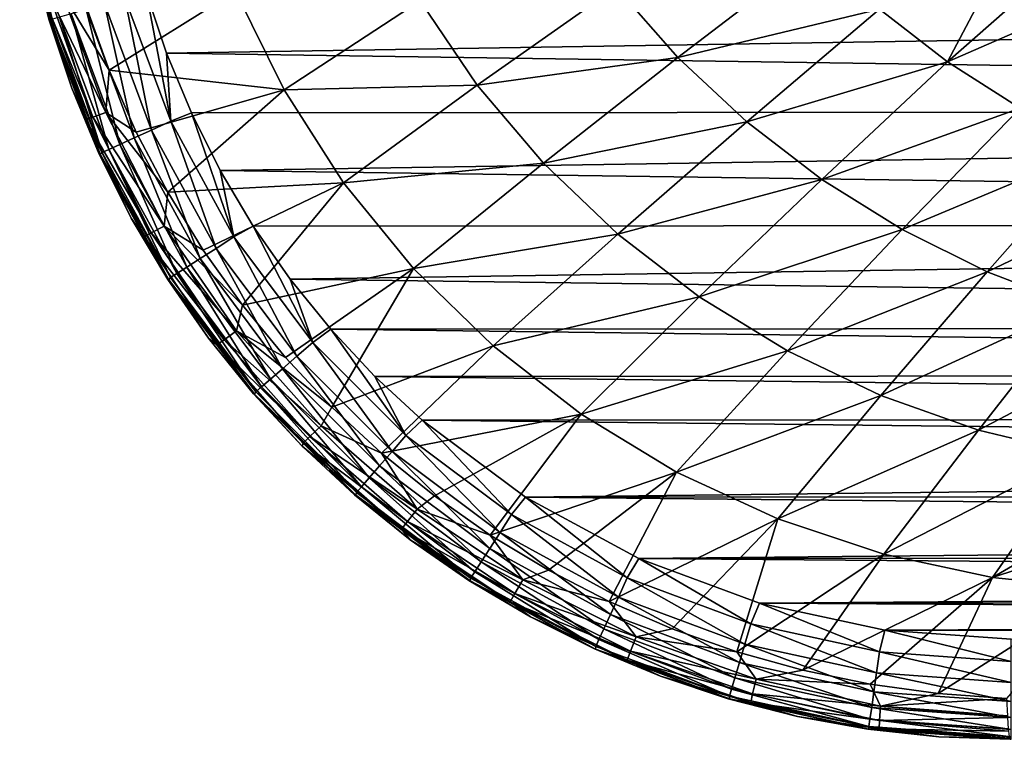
# Model space of a CAD drawing. Header units: metres. Extents: x -23 to 23, y -199 to 23.
# Tile 1 of 112: x -21 to -11, y -199 to -192. Entities that reach past the tile are written whole.
import ezdxf

# ---------------------------------------------------------------- set-up
doc = ezdxf.new("R2010")
doc.units = ezdxf.units.M
doc.layers.add('solid_509541_180_SW0001', color=7, linetype='CONTINUOUS')

msp = doc.modelspace()

# ---------------------------------------------------------------- linework, layer by layer
at = {"layer": 'solid_509541_180_SW0001'}
for points in [[(-20.991266, -191.127411, 240.867981), (-20.803782, -191.819122, 242.009079), (-21.107512, -190.423706, 242.009369)], [(-20.780699, -191.808899, 242.222519), (-21.107512, -190.423706, 242.009369), (-20.803782, -191.819122, 242.009079)], [(-11.037202, -190.702026, 233.094925), (-11.844543, -192.233231, 234.433395), (-12.523894, -191.710052, 234.34166)], [(-11.037202, -190.702026, 233.094925), (-10.536251, -191.08284, 233.178802), (-11.844543, -192.233231, 234.433395)], [(-10.536251, -191.08284, 233.178802), (-10.010095, -191.434265, 233.261093), (-11.844543, -192.233231, 234.433395)], [(-20.991266, -191.127411, 240.867981), (-20.814238, -191.819717, 240.885696), (-20.803782, -191.819122, 242.009079)], [(-20.874054, -191.577515, 240.711929), (-20.814238, -191.819717, 240.885696), (-20.991266, -191.127411, 240.867981)], [(-13.152443, -191.131882, 234.249161), (-14.536204, -192.19194, 235.595734), (-15.153336, -191.488342, 235.520523)], [(-13.152443, -191.131882, 234.249161), (-12.523894, -191.710052, 234.34166), (-14.536204, -192.19194, 235.595734)], [(-10.010095, -191.434265, 233.261093), (-11.120086, -192.696808, 234.523514), (-11.844543, -192.233231, 234.433395)], [(-20.808584, -191.569382, 240.402954), (-20.377632, -192.788727, 240.38559), (-20.874054, -191.577515, 240.711929)], [(-20.682114, -191.544357, 240.114517), (-20.247311, -192.742432, 240.101547), (-20.808584, -191.569382, 240.402954)], [(-20.247311, -192.742432, 240.101547), (-20.377632, -192.788727, 240.38559), (-20.808584, -191.569382, 240.402954)], [(-20.682114, -191.544357, 240.114517), (-20.444818, -191.683395, 239.858994), (-20.215504, -192.319595, 239.855225)], [(-20.682114, -191.544357, 240.114517), (-20.215504, -192.319595, 239.855225), (-20.247311, -192.742432, 240.101547)], [(-18.951925, -191.527557, 238.350876), (-20.215504, -192.319595, 239.855225), (-20.444818, -191.683395, 239.858994)], [(-18.951925, -191.527557, 238.350876), (-18.468855, -192.515121, 238.379944), (-20.215504, -192.319595, 239.855225)], [(-19.598454, -192.828705, 242.975174), (-19.844589, -191.536469, 243), (-20.057688, -191.59671, 242.975174)], [(-19.844589, -191.536469, 243), (-19.640835, -192.148193, 243), (19.851479, -191.512939, 243)], [(-19.598454, -192.828705, 242.975174), (-19.640835, -192.148193, 243), (-19.844589, -191.536469, 243)], [(-19.640835, -192.148193, 243), (19.405403, -192.718338, 243), (19.851479, -191.512939, 243)], [(-17.108372, -191.625046, 236.888168), (-18.468855, -192.515121, 238.379944), (-18.951925, -191.527557, 238.350876)], [(-15.153336, -191.488342, 235.520523), (-16.539043, -192.467621, 236.94136), (-17.108372, -191.625046, 236.888168)], [(-15.153336, -191.488342, 235.520523), (-14.536204, -192.19194, 235.595734), (-16.539043, -192.467621, 236.94136)], [(-20.874054, -191.577515, 240.711929), (-20.450315, -192.810654, 240.692261), (-20.814238, -191.819717, 240.885696)], [(-20.377632, -192.788727, 240.38559), (-20.450315, -192.810654, 240.692261), (-20.874054, -191.577515, 240.711929)], [(-20.260771, -191.656311, 242.901352), (-20.442976, -191.709793, 242.782257), (-19.963743, -192.995407, 242.782257)], [(-20.057688, -191.59671, 242.975174), (-20.260771, -191.656311, 242.901352), (-19.790997, -192.91658, 242.901352)], [(-19.790997, -192.91658, 242.901352), (-20.260771, -191.656311, 242.901352), (-19.963743, -192.995407, 242.782257)], [(-19.598454, -192.828705, 242.975174), (-20.057688, -191.59671, 242.975174), (-19.790997, -192.91658, 242.901352)], [(-17.108372, -191.625046, 236.888168), (-16.539043, -192.467621, 236.94136), (-18.468855, -192.515121, 238.379944)], [(-20.595146, -191.75444, 242.62384), (-20.709639, -191.78804, 242.434082), (-20.216566, -193.110794, 242.434082)], [(-20.442976, -191.709793, 242.782257), (-20.595146, -191.75444, 242.62384), (-20.108017, -193.061264, 242.62384)], [(-20.108017, -193.061264, 242.62384), (-20.595146, -191.75444, 242.62384), (-20.216566, -193.110794, 242.434082)], [(-19.963743, -192.995407, 242.782257), (-20.442976, -191.709793, 242.782257), (-20.108017, -193.061264, 242.62384)], [(-12.523894, -191.710052, 234.34166), (-13.849776, -192.834442, 235.671707), (-14.536204, -192.19194, 235.595734)], [(-12.523894, -191.710052, 234.34166), (-11.844543, -192.233231, 234.433395), (-13.849776, -192.834442, 235.671707)], [(-20.814238, -191.819717, 240.885696), (-20.588291, -192.497498, 240.901703), (-20.803782, -191.819122, 242.009079)], [(-20.450315, -192.810654, 240.692261), (-20.588291, -192.497498, 240.901703), (-20.814238, -191.819717, 240.885696)], [(-20.283937, -193.141541, 242.222519), (-20.780699, -191.808899, 242.222519), (-20.803782, -191.819122, 242.009079)], [(-20.314621, -193.157272, 240.916046), (-20.304161, -193.157532, 242.008606), (-20.803782, -191.819122, 242.009079)], [(-20.283937, -193.141541, 242.222519), (-20.803782, -191.819122, 242.009079), (-20.304161, -193.157532, 242.008606)], [(-20.588291, -192.497498, 240.901703), (-20.314621, -193.157272, 240.916046), (-20.803782, -191.819122, 242.009079)], [(-20.709639, -191.78804, 242.434082), (-20.780699, -191.808899, 242.222519), (-20.283937, -193.141541, 242.222519)], [(-20.216566, -193.110794, 242.434082), (-20.709639, -191.78804, 242.434082), (-20.283937, -193.141541, 242.222519)], [(-19.640835, -192.148193, 243), (-19.393793, -192.743805, 243), (19.405403, -192.718338, 243)], [(-19.598454, -192.828705, 242.975174), (-19.393793, -192.743805, 243), (-19.640835, -192.148193, 243)], [(-14.536204, -192.19194, 235.595734), (-15.879549, -193.247147, 236.996124), (-16.539043, -192.467621, 236.94136)], [(-14.536204, -192.19194, 235.595734), (-13.849776, -192.834442, 235.671707), (-15.879549, -193.247147, 236.996124)], [(-11.844543, -192.233231, 234.433395), (-13.101032, -193.409363, 235.747681), (-13.849776, -192.834442, 235.671707)], [(-11.844543, -192.233231, 234.433395), (-11.120086, -192.696808, 234.523514), (-13.101032, -193.409363, 235.747681)], [(-20.247311, -192.742432, 240.101547), (-20.215504, -192.319595, 239.855225), (-19.943422, -192.938522, 239.852203)], [(-18.468855, -192.515121, 238.379944), (-19.943422, -192.938522, 239.852203), (-20.215504, -192.319595, 239.855225)], [(-20.450315, -192.810654, 240.692261), (-20.314621, -193.157272, 240.916046), (-20.588291, -192.497498, 240.901703)], [(-18.468855, -192.515121, 238.379944), (-19.629858, -193.537506, 239.850052), (-19.943422, -192.938522, 239.852203)], [(-18.468855, -192.515121, 238.379944), (-17.873678, -193.44313, 238.410477), (-19.629858, -193.537506, 239.850052)], [(-16.539043, -192.467621, 236.94136), (-17.873678, -193.44313, 238.410477), (-18.468855, -192.515121, 238.379944)], [(-16.539043, -192.467621, 236.94136), (-15.879549, -193.247147, 236.996124), (-17.873678, -193.44313, 238.410477)], [(-20.247311, -192.742432, 240.101547), (-19.664557, -193.874466, 240.092239), (-20.377632, -192.788727, 240.38559)], [(-20.247311, -192.742432, 240.101547), (-19.943422, -192.938522, 239.852203), (-19.629858, -193.537506, 239.850052)], [(-20.247311, -192.742432, 240.101547), (-19.629858, -193.537506, 239.850052), (-19.664557, -193.874466, 240.092239)], [(-18.968609, -193.982956, 242.975174), (-19.393793, -192.743805, 243), (-19.598454, -192.828705, 242.975174)], [(-19.393793, -192.743805, 243), (-19.104696, -193.320236, 243), (19.405403, -192.718338, 243)], [(-18.968609, -193.982956, 242.975174), (-19.104696, -193.320236, 243), (-19.393793, -192.743805, 243)], [(-19.104696, -193.320236, 243), (18.791916, -193.848175, 243), (19.405403, -192.718338, 243)], [(-11.120086, -192.696808, 234.523514), (-12.297504, -193.910553, 235.822861), (-13.101032, -193.409363, 235.747681)], [(-11.120086, -192.696808, 234.523514), (-10.357149, -193.096664, 234.61116), (-12.297504, -193.910553, 235.822861)], [(-20.377632, -192.788727, 240.38559), (-19.793642, -193.942245, 240.372513), (-20.450315, -192.810654, 240.692261)], [(-20.450315, -192.810654, 240.692261), (-19.86927, -193.978714, 240.677078), (-20.314621, -193.157272, 240.916046)], [(-19.793642, -193.942245, 240.372513), (-19.86927, -193.978714, 240.677078), (-20.450315, -192.810654, 240.692261)], [(-19.664557, -193.874466, 240.092239), (-19.793642, -193.942245, 240.372513), (-20.377632, -192.788727, 240.38559)], [(-19.598454, -192.828705, 242.975174), (-19.790997, -192.91658, 242.901352), (-19.146696, -194.097321, 242.901352)], [(-18.968609, -193.982956, 242.975174), (-19.598454, -192.828705, 242.975174), (-19.146696, -194.097321, 242.901352)], [(-13.849776, -192.834442, 235.671707), (-15.137939, -193.954742, 237.051865), (-15.879549, -193.247147, 236.996124)], [(-13.849776, -192.834442, 235.671707), (-13.101032, -193.409363, 235.747681), (-15.137939, -193.954742, 237.051865)], [(-19.790997, -192.91658, 242.901352), (-19.963743, -192.995407, 242.782257), (-19.306473, -194.199936, 242.782257)], [(-19.146696, -194.097321, 242.901352), (-19.790997, -192.91658, 242.901352), (-19.306473, -194.199936, 242.782257)], [(-19.963743, -192.995407, 242.782257), (-20.108017, -193.061264, 242.62384), (-19.439915, -194.285629, 242.62384)], [(-19.306473, -194.199936, 242.782257), (-19.963743, -192.995407, 242.782257), (-19.439915, -194.285629, 242.62384)], [(-19.602627, -194.390121, 242.222519), (-20.283937, -193.141541, 242.222519), (-20.304161, -193.157532, 242.008606)], [(-20.216566, -193.110794, 242.434082), (-20.283937, -193.141541, 242.222519), (-19.602627, -194.390121, 242.222519)], [(-20.108017, -193.061264, 242.62384), (-20.216566, -193.110794, 242.434082), (-19.540314, -194.350098, 242.434082)], [(-19.540314, -194.350098, 242.434082), (-20.216566, -193.110794, 242.434082), (-19.602627, -194.390121, 242.222519)], [(-19.439915, -194.285629, 242.62384), (-20.108017, -193.061264, 242.62384), (-19.540314, -194.350098, 242.434082)], [(-10.357149, -193.096664, 234.61116), (-11.44793, -194.33255, 235.896393), (-12.297504, -193.910553, 235.822861)], [(-10.357149, -193.096664, 234.61116), (-9.563792, -193.429443, 234.695419), (-11.44793, -194.33255, 235.896393)], [(-20.314621, -193.157272, 240.916046), (-19.994652, -193.795685, 240.928833), (-20.304161, -193.157532, 242.008606)], [(-19.86927, -193.978714, 240.677078), (-19.994652, -193.795685, 240.928833), (-20.314621, -193.157272, 240.916046)], [(-19.630032, -194.409515, 240.94014), (-19.619129, -194.410751, 242.007965), (-20.304161, -193.157532, 242.008606)], [(-19.602627, -194.390121, 242.222519), (-20.304161, -193.157532, 242.008606), (-19.619129, -194.410751, 242.007965)], [(-19.994652, -193.795685, 240.928833), (-19.630032, -194.409515, 240.94014), (-20.304161, -193.157532, 242.008606)], [(-19.104696, -193.320236, 243), (-18.775122, -193.874405, 243), (18.791916, -193.848175, 243)], [(-18.968609, -193.982956, 242.975174), (-18.775122, -193.874405, 243), (-19.104696, -193.320236, 243)], [(-15.879549, -193.247147, 236.996124), (-17.174593, -194.299149, 238.442123), (-17.873678, -193.44313, 238.410477)], [(-15.879549, -193.247147, 236.996124), (-15.137939, -193.954742, 237.051865), (-17.174593, -194.299149, 238.442123)], [(-13.101032, -193.409363, 235.747681), (-14.322804, -194.582184, 237.107956), (-15.137939, -193.954742, 237.051865)], [(-13.101032, -193.409363, 235.747681), (-12.297504, -193.910553, 235.822861), (-14.322804, -194.582184, 237.107956)], [(-9.563792, -193.429443, 234.695419), (-10.562878, -194.671021, 235.967422), (-11.44793, -194.33255, 235.896393)], [(-19.664557, -193.874466, 240.092239), (-19.629858, -193.537506, 239.850052), (-19.27618, -194.113907, 239.848679)], [(-17.873678, -193.44313, 238.410477), (-19.27618, -194.113907, 239.848679), (-19.629858, -193.537506, 239.850052)], [(-17.873678, -193.44313, 238.410477), (-18.883984, -194.665146, 239.847977), (-19.27618, -194.113907, 239.848679)], [(-17.873678, -193.44313, 238.410477), (-17.174593, -194.299149, 238.442123), (-18.883984, -194.665146, 239.847977)], [(-19.86927, -193.978714, 240.677078), (-19.630032, -194.409515, 240.94014), (-19.994652, -193.795685, 240.928833)], [(-19.664557, -193.874466, 240.092239), (-18.944069, -194.922287, 240.086639), (-19.793642, -193.942245, 240.372513)], [(-19.664557, -193.874466, 240.092239), (-19.27618, -194.113907, 239.848679), (-18.883984, -194.665146, 239.847977)], [(-19.664557, -193.874466, 240.092239), (-18.883984, -194.665146, 239.847977), (-18.944069, -194.922287, 240.086639)], [(-18.180834, -195.036072, 242.975174), (-18.775122, -193.874405, 243), (-18.968609, -193.982956, 242.975174)], [(-18.775122, -193.874405, 243), (-18.406805, -194.403473, 243), (18.791916, -193.848175, 243)], [(-18.180834, -195.036072, 242.975174), (-18.406805, -194.403473, 243), (-18.775122, -193.874405, 243)], [(-18.406805, -194.403473, 243), (18.023361, -194.879639, 243), (18.791916, -193.848175, 243)], [(-12.297504, -193.910553, 235.822861), (-13.443426, -195.12175, 237.163757), (-14.322804, -194.582184, 237.107956)], [(-12.297504, -193.910553, 235.822861), (-11.44793, -194.33255, 235.896393), (-13.443426, -195.12175, 237.163757)], [(-19.793642, -193.942245, 240.372513), (-19.066872, -195.01088, 240.363922), (-19.86927, -193.978714, 240.677078)], [(-19.86927, -193.978714, 240.677078), (-19.141106, -195.061829, 240.666748), (-19.630032, -194.409515, 240.94014)], [(-19.066872, -195.01088, 240.363922), (-19.141106, -195.061829, 240.666748), (-19.86927, -193.978714, 240.677078)], [(-18.944069, -194.922287, 240.086639), (-19.066872, -195.01088, 240.363922), (-19.793642, -193.942245, 240.372513)], [(-18.968609, -193.982956, 242.975174), (-19.146696, -194.097321, 242.901352), (-18.340839, -195.174622, 242.901352)], [(-18.180834, -195.036072, 242.975174), (-18.968609, -193.982956, 242.975174), (-18.340839, -195.174622, 242.901352)], [(-15.137939, -193.954742, 237.051865), (-16.381033, -195.072418, 238.474518), (-17.174593, -194.299149, 238.442123)], [(-15.137939, -193.954742, 237.051865), (-14.322804, -194.582184, 237.107956), (-16.381033, -195.072418, 238.474518)], [(-19.146696, -194.097321, 242.901352), (-19.306473, -194.199936, 242.782257), (-18.484396, -195.298904, 242.782257)], [(-18.340839, -195.174622, 242.901352), (-19.146696, -194.097321, 242.901352), (-18.484396, -195.298904, 242.782257)], [(-19.306473, -194.199936, 242.782257), (-19.439915, -194.285629, 242.62384), (-18.604288, -195.402725, 242.62384)], [(-18.484396, -195.298904, 242.782257), (-19.306473, -194.199936, 242.782257), (-18.604288, -195.402725, 242.62384)], [(-19.439915, -194.285629, 242.62384), (-19.540314, -194.350098, 242.434082), (-18.694494, -195.48082, 242.434082)], [(-18.604288, -195.402725, 242.62384), (-19.439915, -194.285629, 242.62384), (-18.694494, -195.48082, 242.434082)], [(-17.174593, -194.299149, 238.442123), (-18.455025, -195.18869, 239.847702), (-18.883984, -194.665146, 239.847977)], [(-17.174593, -194.299149, 238.442123), (-17.991167, -195.682083, 239.847626), (-18.455025, -195.18869, 239.847702)], [(-17.174593, -194.299149, 238.442123), (-16.381033, -195.072418, 238.474518), (-17.991167, -195.682083, 239.847626)], [(-19.630032, -194.409515, 240.94014), (-19.222626, -194.995697, 240.949905), (-19.619129, -194.410751, 242.007965)], [(-19.141106, -195.061829, 240.666748), (-19.222626, -194.995697, 240.949905), (-19.630032, -194.409515, 240.94014)], [(-18.750483, -195.529297, 242.222519), (-19.602627, -194.390121, 242.222519), (-19.619129, -194.410751, 242.007965)], [(-18.774527, -195.551254, 240.957916), (-18.762733, -195.553406, 242.007141), (-19.619129, -194.410751, 242.007965)], [(-18.750483, -195.529297, 242.222519), (-19.619129, -194.410751, 242.007965), (-18.762733, -195.553406, 242.007141)], [(-19.222626, -194.995697, 240.949905), (-18.774527, -195.551254, 240.957916), (-19.619129, -194.410751, 242.007965)], [(-19.540314, -194.350098, 242.434082), (-19.602627, -194.390121, 242.222519), (-18.750483, -195.529297, 242.222519)], [(-18.694494, -195.48082, 242.434082), (-19.540314, -194.350098, 242.434082), (-18.750483, -195.529297, 242.222519)], [(-18.406805, -194.403473, 243), (-18.001612, -194.904755, 243), (18.023361, -194.879639, 243)], [(-18.180834, -195.036072, 242.975174), (-18.001612, -194.904755, 243), (-18.406805, -194.403473, 243)], [(-11.44793, -194.33255, 235.896393), (-12.510575, -195.566635, 237.218567), (-13.443426, -195.12175, 237.163757)], [(-11.44793, -194.33255, 235.896393), (-10.562878, -194.671021, 235.967422), (-12.510575, -195.566635, 237.218567)], [(-14.322804, -194.582184, 237.107956), (-15.503098, -195.752975, 238.507278), (-16.381033, -195.072418, 238.474518)], [(-14.322804, -194.582184, 237.107956), (-13.443426, -195.12175, 237.163757), (-15.503098, -195.752975, 238.507278)], [(-18.944069, -194.922287, 240.086639), (-18.883984, -194.665146, 239.847977), (-18.455025, -195.18869, 239.847702)], [(-10.562878, -194.671021, 235.967422), (-11.537244, -195.911514, 237.271729), (-12.510575, -195.566635, 237.218567)], [(-10.562878, -194.671021, 235.967422), (-9.653949, -194.922958, 236.035141), (-11.537244, -195.911514, 237.271729)], [(-17.251013, -195.966629, 242.975174), (-18.001612, -194.904755, 243), (-18.180834, -195.036072, 242.975174)], [(-18.001612, -194.904755, 243), (17.585182, -195.352127, 243), (18.023361, -194.879639, 243)], [(-18.001612, -194.904755, 243), (-17.561544, -195.375763, 243), (17.585182, -195.352127, 243)], [(-17.251013, -195.966629, 242.975174), (-17.561544, -195.375763, 243), (-18.001612, -194.904755, 243)], [(-19.141106, -195.061829, 240.666748), (-18.774527, -195.551254, 240.957916), (-19.222626, -194.995697, 240.949905)], [(-19.066872, -195.01088, 240.363922), (-18.20994, -195.977341, 240.358673), (-19.141106, -195.061829, 240.666748)], [(-18.944069, -194.922287, 240.086639), (-18.098133, -195.869675, 240.083496), (-19.066872, -195.01088, 240.363922)], [(-18.098133, -195.869675, 240.083496), (-18.20994, -195.977341, 240.358673), (-19.066872, -195.01088, 240.363922)], [(-18.944069, -194.922287, 240.086639), (-18.455025, -195.18869, 239.847702), (-17.991167, -195.682083, 239.847626)], [(-18.944069, -194.922287, 240.086639), (-17.991167, -195.682083, 239.847626), (-18.098133, -195.869675, 240.083496)], [(-9.653949, -194.922958, 236.035141), (-10.537664, -196.152756, 237.322571), (-11.537244, -195.911514, 237.271729)], [(-19.141106, -195.061829, 240.666748), (-18.278675, -196.041718, 240.660248), (-18.774527, -195.551254, 240.957916)], [(-18.20994, -195.977341, 240.358673), (-18.278675, -196.041718, 240.660248), (-19.141106, -195.061829, 240.666748)], [(-18.180834, -195.036072, 242.975174), (-18.340839, -195.174622, 242.901352), (-17.389677, -196.126526, 242.901352)], [(-17.251013, -195.966629, 242.975174), (-18.180834, -195.036072, 242.975174), (-17.389677, -196.126526, 242.901352)], [(-16.381033, -195.072418, 238.474518), (-17.494425, -196.143127, 239.847641), (-17.991167, -195.682083, 239.847626)], [(-16.381033, -195.072418, 238.474518), (-15.503098, -195.752975, 238.507278), (-17.494425, -196.143127, 239.847641)], [(-18.340839, -195.174622, 242.901352), (-18.484396, -195.298904, 242.782257), (-17.514088, -196.269989, 242.782257)], [(-17.389677, -196.126526, 242.901352), (-18.340839, -195.174622, 242.901352), (-17.514088, -196.269989, 242.782257)], [(-13.443426, -195.12175, 237.163757), (-14.551726, -196.331497, 238.539993), (-15.503098, -195.752975, 238.507278)], [(-13.443426, -195.12175, 237.163757), (-12.510575, -195.566635, 237.218567), (-14.551726, -196.331497, 238.539993)], [(-18.484396, -195.298904, 242.782257), (-18.604288, -195.402725, 242.62384), (-17.617989, -196.389786, 242.62384)], [(-17.514088, -196.269989, 242.782257), (-18.484396, -195.298904, 242.782257), (-17.617989, -196.389786, 242.62384)], [(-18.604288, -195.402725, 242.62384), (-18.694494, -195.48082, 242.434082), (-17.696163, -196.479935, 242.434082)], [(-17.617989, -196.389786, 242.62384), (-18.604288, -195.402725, 242.62384), (-17.696163, -196.479935, 242.434082)], [(-17.561544, -195.375763, 243), (17.114168, -195.792191, 243), (17.585182, -195.352127, 243)], [(-17.561544, -195.375763, 243), (-17.089056, -195.81395, 243), (17.114168, -195.792191, 243)], [(-17.251013, -195.966629, 242.975174), (-17.089056, -195.81395, 243), (-17.561544, -195.375763, 243)], [(-18.694494, -195.48082, 242.434082), (-18.750483, -195.529297, 242.222519), (-17.744682, -196.535889, 242.222519)], [(-17.696163, -196.479935, 242.434082), (-18.694494, -195.48082, 242.434082), (-17.744682, -196.535889, 242.222519)], [(-18.774527, -195.551254, 240.957916), (-18.288004, -196.07341, 240.96402), (-18.762733, -195.553406, 242.007141)], [(-18.278675, -196.041718, 240.660248), (-18.288004, -196.07341, 240.96402), (-18.774527, -195.551254, 240.957916)], [(-17.744682, -196.535889, 242.222519), (-18.750483, -195.529297, 242.222519), (-18.762733, -195.553406, 242.007141)], [(-17.765478, -196.55954, 240.968155), (-17.752909, -196.56192, 242.006195), (-18.762733, -195.553406, 242.007141)], [(-17.744682, -196.535889, 242.222519), (-18.762733, -195.553406, 242.007141), (-17.752909, -196.56192, 242.006195)], [(-18.288004, -196.07341, 240.96402), (-17.765478, -196.55954, 240.968155), (-18.762733, -195.553406, 242.007141)], [(-12.510575, -195.566635, 237.218567), (-13.539618, -196.79985, 238.572266), (-14.551726, -196.331497, 238.539993)], [(-12.510575, -195.566635, 237.218567), (-11.537244, -195.911514, 237.271729), (-13.539618, -196.79985, 238.572266)], [(-18.098133, -195.869675, 240.083496), (-17.991167, -195.682083, 239.847626), (-17.494425, -196.143127, 239.847641)], [(-15.503098, -195.752975, 238.507278), (-16.96693, -196.569824, 239.847778), (-17.494425, -196.143127, 239.847641)], [(-17.089056, -195.81395, 243), (16.612886, -196.197388, 243), (17.114168, -195.792191, 243)], [(-15.503098, -195.752975, 238.507278), (-16.410858, -196.960251, 239.848083), (-16.96693, -196.569824, 239.847778)], [(-15.503098, -195.752975, 238.507278), (-14.551726, -196.331497, 238.539993), (-16.410858, -196.960251, 239.848083)], [(-18.098133, -195.869675, 240.083496), (-17.140434, -196.702286, 240.082108), (-18.20994, -195.977341, 240.358673)], [(-18.098133, -195.869675, 240.083496), (-17.494425, -196.143127, 239.847641), (-17.140434, -196.702286, 240.082108)], [(-16.197865, -196.7556, 242.975174), (-17.089056, -195.81395, 243), (-17.251013, -195.966629, 242.975174)], [(-17.089056, -195.81395, 243), (-16.057602, -196.582504, 243), (16.612886, -196.197388, 243)], [(-16.197865, -196.7556, 242.975174), (-16.057602, -196.582504, 243), (-17.089056, -195.81395, 243)], [(-18.20994, -195.977341, 240.358673), (-17.237143, -196.826248, 240.35614), (-18.278675, -196.041718, 240.660248)], [(-17.140434, -196.702286, 240.082108), (-17.237143, -196.826248, 240.35614), (-18.20994, -195.977341, 240.358673)], [(-17.251013, -195.966629, 242.975174), (-17.389677, -196.126526, 242.901352), (-16.312359, -196.933594, 242.901352)], [(-16.197865, -196.7556, 242.975174), (-17.251013, -195.966629, 242.975174), (-16.312359, -196.933594, 242.901352)], [(-11.537244, -195.911514, 237.271729), (-12.482096, -197.151657, 238.603638), (-13.539618, -196.79985, 238.572266)], [(-11.537244, -195.911514, 237.271729), (-10.537664, -196.152756, 237.322571), (-12.482096, -197.151657, 238.603638)], [(-18.278675, -196.041718, 240.660248), (-17.296808, -196.901901, 240.657028), (-18.288004, -196.07341, 240.96402)], [(-17.296808, -196.901901, 240.657028), (-17.765478, -196.55954, 240.968155), (-18.288004, -196.07341, 240.96402)], [(-17.237143, -196.826248, 240.35614), (-17.296808, -196.901901, 240.657028), (-18.278675, -196.041718, 240.660248)], [(-17.389677, -196.126526, 242.901352), (-17.514088, -196.269989, 242.782257), (-16.415081, -197.093307, 242.782257)], [(-17.140434, -196.702286, 240.082108), (-17.494425, -196.143127, 239.847641), (-16.96693, -196.569824, 239.847778)], [(-16.312359, -196.933594, 242.901352), (-17.389677, -196.126526, 242.901352), (-16.415081, -197.093307, 242.782257)], [(-10.537664, -196.152756, 237.322571), (-11.395926, -197.382721, 238.633713), (-12.482096, -197.151657, 238.603638)], [(-10.537664, -196.152756, 237.322571), (-9.526858, -196.293411, 237.375839), (-11.395926, -197.382721, 238.633713)], [(-17.514088, -196.269989, 242.782257), (-17.617989, -196.389786, 242.62384), (-16.50087, -197.226685, 242.62384)], [(-16.415081, -197.093307, 242.782257), (-17.514088, -196.269989, 242.782257), (-16.50087, -197.226685, 242.62384)], [(-16.057602, -196.582504, 243), (16.08383, -196.565704, 243), (16.612886, -196.197388, 243)], [(-17.617989, -196.389786, 242.62384), (-17.696163, -196.479935, 242.434082), (-16.565418, -197.327026, 242.434082)], [(-16.50087, -197.226685, 242.62384), (-17.617989, -196.389786, 242.62384), (-16.565418, -197.327026, 242.434082)], [(-14.551726, -196.331497, 238.539993), (-15.828508, -197.312607, 239.848618), (-16.410858, -196.960251, 239.848083)], [(-14.551726, -196.331497, 238.539993), (-15.222328, -197.625244, 239.849503), (-15.828508, -197.312607, 239.848618)], [(-14.551726, -196.331497, 238.539993), (-13.539618, -196.79985, 238.572266), (-15.222328, -197.625244, 239.849503)], [(-9.526858, -196.293411, 237.375839), (-9.917291, -196.897369, 238.022705), (-11.395926, -197.382721, 238.633713)], [(-17.696163, -196.479935, 242.434082), (-17.744682, -196.535889, 242.222519), (-16.60548, -197.389313, 242.222519)], [(-16.565418, -197.327026, 242.434082), (-17.696163, -196.479935, 242.434082), (-16.60548, -197.389313, 242.222519)], [(-17.765478, -196.55954, 240.968155), (-17.209522, -197.007263, 240.970352), (-17.752909, -196.56192, 242.006195)], [(-17.296808, -196.901901, 240.657028), (-17.209522, -197.007263, 240.970352), (-17.765478, -196.55954, 240.968155)], [(-16.60548, -197.389313, 242.222519), (-17.744682, -196.535889, 242.222519), (-17.752909, -196.56192, 242.006195)], [(-16.622908, -197.414276, 240.970596), (-16.610056, -197.416245, 242.005112), (-17.752909, -196.56192, 242.006195)], [(-16.60548, -197.389313, 242.222519), (-17.752909, -196.56192, 242.006195), (-16.610056, -197.416245, 242.005112)], [(-17.209522, -197.007263, 240.970352), (-16.622908, -197.414276, 240.970596), (-17.752909, -196.56192, 242.006195)], [(-17.140434, -196.702286, 240.082108), (-16.96693, -196.569824, 239.847778), (-16.410858, -196.960251, 239.848083)], [(-15.042956, -197.386841, 242.975174), (-16.057602, -196.582504, 243), (-16.197865, -196.7556, 242.975174)], [(-16.057602, -196.582504, 243), (15.529664, -196.895279, 243), (16.08383, -196.565704, 243)], [(-16.057602, -196.582504, 243), (-14.92776, -197.195984, 243), (15.529664, -196.895279, 243)], [(-15.042956, -197.386841, 242.975174), (-14.92776, -197.195984, 243), (-16.057602, -196.582504, 243)], [(-17.140434, -196.702286, 240.082108), (-16.086081, -197.407822, 240.082748), (-17.237143, -196.826248, 240.35614)], [(-17.140434, -196.702286, 240.082108), (-16.410858, -196.960251, 239.848083), (-16.086081, -197.407822, 240.082748)], [(-16.197865, -196.7556, 242.975174), (-16.312359, -196.933594, 242.901352), (-15.130943, -197.57933, 242.901352)], [(-15.042956, -197.386841, 242.975174), (-16.197865, -196.7556, 242.975174), (-15.130943, -197.57933, 242.901352)], [(-17.237143, -196.826248, 240.35614), (-16.164438, -197.54425, 240.35672), (-17.296808, -196.901901, 240.657028)], [(-16.086081, -197.407822, 240.082748), (-16.164438, -197.54425, 240.35672), (-17.237143, -196.826248, 240.35614)], [(-13.539618, -196.79985, 238.572266), (-14.594958, -197.896606, 239.850693), (-15.222328, -197.625244, 239.849503)], [(-13.539618, -196.79985, 238.572266), (-13.949442, -198.125198, 239.852097), (-14.594958, -197.896606, 239.850693)], [(-13.539618, -196.79985, 238.572266), (-12.482096, -197.151657, 238.603638), (-13.949442, -198.125198, 239.852097)], [(-17.296808, -196.901901, 240.657028), (-16.212265, -197.628036, 240.657562), (-17.209522, -197.007263, 240.970352)], [(-16.164438, -197.54425, 240.35672), (-16.212265, -197.628036, 240.657562), (-17.296808, -196.901901, 240.657028)], [(-16.312359, -196.933594, 242.901352), (-16.415081, -197.093307, 242.782257), (-15.209883, -197.752029, 242.782257)], [(-16.086081, -197.407822, 240.082748), (-16.410858, -196.960251, 239.848083), (-15.828508, -197.312607, 239.848618)], [(-15.130943, -197.57933, 242.901352), (-16.312359, -196.933594, 242.901352), (-15.209883, -197.752029, 242.782257)], [(-14.92776, -197.195984, 243), (14.953238, -197.184372, 243), (15.529664, -196.895279, 243)], [(-9.917291, -196.897369, 238.022705), (-10.300153, -197.499008, 238.671097), (-11.395926, -197.382721, 238.633713)], [(-16.212265, -197.628036, 240.657562), (-16.622908, -197.414276, 240.970596), (-17.209522, -197.007263, 240.970352)], [(-16.415081, -197.093307, 242.782257), (-16.50087, -197.226685, 242.62384), (-15.275811, -197.896271, 242.62384)], [(-15.209883, -197.752029, 242.782257), (-16.415081, -197.093307, 242.782257), (-15.275811, -197.896271, 242.62384)], [(-12.482096, -197.151657, 238.603638), (-13.289096, -198.309692, 239.853607), (-13.949442, -198.125198, 239.852097)], [(-12.482096, -197.151657, 238.603638), (-11.395926, -197.382721, 238.633713), (-13.289096, -198.309692, 239.853607)], [(-16.50087, -197.226685, 242.62384), (-16.565418, -197.327026, 242.434082), (-15.325415, -198.004791, 242.434082)], [(-15.275811, -197.896271, 242.62384), (-16.50087, -197.226685, 242.62384), (-15.325415, -198.004791, 242.434082)], [(-13.809688, -197.847244, 242.975174), (-14.92776, -197.195984, 243), (-15.042956, -197.386841, 242.975174)], [(-14.92776, -197.195984, 243), (14.35762, -197.431412, 243), (14.953238, -197.184372, 243)], [(-14.92776, -197.195984, 243), (-13.722374, -197.642059, 243), (14.35762, -197.431412, 243)], [(-13.809688, -197.847244, 242.975174), (-13.722374, -197.642059, 243), (-14.92776, -197.195984, 243)], [(-16.565418, -197.327026, 242.434082), (-16.60548, -197.389313, 242.222519), (-15.356201, -198.072144, 242.222519)], [(-15.325415, -198.004791, 242.434082), (-16.565418, -197.327026, 242.434082), (-15.356201, -198.072144, 242.222519)], [(-16.086081, -197.407822, 240.082748), (-15.828508, -197.312607, 239.848618), (-15.222328, -197.625244, 239.849503)], [(-16.622908, -197.414276, 240.970596), (-16.008703, -197.778427, 240.968842), (-16.610056, -197.416245, 242.005112)], [(-16.212265, -197.628036, 240.657562), (-16.008703, -197.778427, 240.968842), (-16.622908, -197.414276, 240.970596)], [(-15.356201, -198.072144, 242.222519), (-16.60548, -197.389313, 242.222519), (-16.610056, -197.416245, 242.005112)], [(-15.37027, -198.097748, 240.965088), (-15.357732, -198.098984, 242.003922), (-16.610056, -197.416245, 242.005112)], [(-15.356201, -198.072144, 242.222519), (-16.610056, -197.416245, 242.005112), (-15.357732, -198.098984, 242.003922)], [(-16.008703, -197.778427, 240.968842), (-15.37027, -198.097748, 240.965088), (-16.610056, -197.416245, 242.005112)], [(-16.086081, -197.407822, 240.082748), (-14.951974, -197.975891, 240.085846), (-16.164438, -197.54425, 240.35672)], [(-16.086081, -197.407822, 240.082748), (-15.222328, -197.625244, 239.849503), (-14.951974, -197.975891, 240.085846)], [(-15.042956, -197.386841, 242.975174), (-15.130943, -197.57933, 242.901352), (-13.869368, -198.050308, 242.901352)], [(-13.809688, -197.847244, 242.975174), (-15.042956, -197.386841, 242.975174), (-13.869368, -198.050308, 242.901352)], [(-13.722374, -197.642059, 243), (13.745911, -197.635178, 243), (14.35762, -197.431412, 243)], [(-11.395926, -197.382721, 238.633713), (-12.617537, -198.449326, 239.855453), (-13.289096, -198.309692, 239.853607)], [(-11.395926, -197.382721, 238.633713), (-11.938416, -198.543625, 239.858078), (-12.617537, -198.449326, 239.855453)], [(-11.395926, -197.382721, 238.633713), (-10.300153, -197.499008, 238.671097), (-11.938416, -198.543625, 239.858078)], [(-16.164438, -197.54425, 240.35672), (-15.00946, -198.12027, 240.360916), (-16.212265, -197.628036, 240.657562)], [(-14.951974, -197.975891, 240.085846), (-15.00946, -198.12027, 240.360916), (-16.164438, -197.54425, 240.35672)], [(-10.300153, -197.499008, 238.671097), (-11.254908, -198.592438, 239.861954), (-11.938416, -198.543625, 239.858078)], [(-16.212265, -197.628036, 240.657562), (-15.043341, -198.208344, 240.66243), (-16.008703, -197.778427, 240.968842)], [(-15.00946, -198.12027, 240.360916), (-15.043341, -198.208344, 240.66243), (-16.212265, -197.628036, 240.657562)], [(-14.951974, -197.975891, 240.085846), (-15.222328, -197.625244, 239.849503), (-14.594958, -197.896606, 239.850693)], [(-15.130943, -197.57933, 242.901352), (-15.209883, -197.752029, 242.782257), (-13.922913, -198.232498, 242.782257)], [(-13.869368, -198.050308, 242.901352), (-15.130943, -197.57933, 242.901352), (-13.922913, -198.232498, 242.782257)], [(-12.522476, -198.127304, 242.975174), (-13.722374, -197.642059, 243), (-13.809688, -197.847244, 242.975174)], [(-13.722374, -197.642059, 243), (13.12136, -197.794556, 243), (13.745911, -197.635178, 243)], [(-13.722374, -197.642059, 243), (-12.472114, -197.910828, 243), (13.12136, -197.794556, 243)], [(-12.522476, -198.127304, 242.975174), (-12.472114, -197.910828, 243), (-13.722374, -197.642059, 243)], [(-15.209883, -197.752029, 242.782257), (-15.275811, -197.896271, 242.62384), (-13.967631, -198.384644, 242.62384)], [(-13.922913, -198.232498, 242.782257), (-15.209883, -197.752029, 242.782257), (-13.967631, -198.384644, 242.62384)], [(-15.043341, -198.208344, 240.66243), (-15.37027, -198.097748, 240.965088), (-16.008703, -197.778427, 240.968842)], [(-13.809688, -197.847244, 242.975174), (-13.869368, -198.050308, 242.901352), (-12.552612, -198.336792, 242.901352)], [(-12.522476, -198.127304, 242.975174), (-13.809688, -197.847244, 242.975174), (-12.552612, -198.336792, 242.901352)], [(-12.472114, -197.910828, 243), (12.487698, -197.908737, 243), (13.12136, -197.794556, 243)], [(-15.275811, -197.896271, 242.62384), (-15.325415, -198.004791, 242.434082), (-14.001277, -198.49913, 242.434082)], [(-13.967631, -198.384644, 242.62384), (-15.275811, -197.896271, 242.62384), (-14.001277, -198.49913, 242.434082)], [(-14.951974, -197.975891, 240.085846), (-14.594958, -197.896606, 239.850693), (-13.949442, -198.125198, 239.852097)], [(-11.209466, -198.22142, 242.975174), (-12.472114, -197.910828, 243), (-12.522476, -198.127304, 242.975174)], [(-12.472114, -197.910828, 243), (-11.209466, -198, 243), (12.487698, -197.908737, 243)], [(-11.209466, -198.22142, 242.975174), (-11.209466, -198, 243), (-12.472114, -197.910828, 243)], [(-15.325415, -198.004791, 242.434082), (-15.356201, -198.072144, 242.222519), (-14.022159, -198.570175, 242.222519)], [(-14.001277, -198.49913, 242.434082), (-15.325415, -198.004791, 242.434082), (-14.022159, -198.570175, 242.222519)], [(-14.951974, -197.975891, 240.085846), (-13.755321, -198.398087, 240.091492), (-15.00946, -198.12027, 240.360916)], [(-14.951974, -197.975891, 240.085846), (-13.949442, -198.125198, 239.852097), (-13.755321, -198.398087, 240.091492)], [(-13.869368, -198.050308, 242.901352), (-13.922913, -198.232498, 242.782257), (-12.57965, -198.524734, 242.782257)], [(-12.552612, -198.336792, 242.901352), (-13.869368, -198.050308, 242.901352), (-12.57965, -198.524734, 242.782257)], [(-15.37027, -198.097748, 240.965088), (-14.710982, -198.370605, 240.959183), (-15.357732, -198.098984, 242.003922)], [(-15.043341, -198.208344, 240.66243), (-14.710982, -198.370605, 240.959183), (-15.37027, -198.097748, 240.965088)], [(-14.022159, -198.570175, 242.222519), (-15.356201, -198.072144, 242.222519), (-15.357732, -198.098984, 242.003922)], [(-14.03411, -198.595703, 240.950867), (-14.022074, -198.596313, 242.002655), (-15.357732, -198.098984, 242.003922)], [(-14.022159, -198.570175, 242.222519), (-15.357732, -198.098984, 242.003922), (-14.022074, -198.596313, 242.002655)], [(-14.710982, -198.370605, 240.959183), (-14.03411, -198.595703, 240.950867), (-15.357732, -198.098984, 242.003922)], [(-15.00946, -198.12027, 240.360916), (-13.790287, -198.545242, 240.368866), (-15.043341, -198.208344, 240.66243)], [(-13.755321, -198.398087, 240.091492), (-13.790287, -198.545242, 240.368866), (-15.00946, -198.12027, 240.360916)], [(-13.755321, -198.398087, 240.091492), (-13.949442, -198.125198, 239.852097), (-13.289096, -198.309692, 239.853607)], [(-12.522476, -198.127304, 242.975174), (-12.552612, -198.336792, 242.901352), (-11.209466, -198.433075, 242.901352)], [(-11.209466, -198.22142, 242.975174), (-12.522476, -198.127304, 242.975174), (-11.209466, -198.433075, 242.901352)], [(-15.043341, -198.208344, 240.66243), (-13.808934, -198.633148, 240.671753), (-14.710982, -198.370605, 240.959183)], [(-13.790287, -198.545242, 240.368866), (-13.808934, -198.633148, 240.671753), (-15.043341, -198.208344, 240.66243)], [(-13.922913, -198.232498, 242.782257), (-13.967631, -198.384644, 242.62384), (-12.602231, -198.681717, 242.62384)], [(-12.57965, -198.524734, 242.782257), (-13.922913, -198.232498, 242.782257), (-12.602231, -198.681717, 242.62384)], [(-13.755321, -198.398087, 240.091492), (-13.289096, -198.309692, 239.853607), (-12.617537, -198.449326, 239.855453)], [(-12.552612, -198.336792, 242.901352), (-12.57965, -198.524734, 242.782257), (-11.209466, -198.622971, 242.782257)], [(-11.209466, -198.433075, 242.901352), (-12.552612, -198.336792, 242.901352), (-11.209466, -198.622971, 242.782257)], [(-13.808934, -198.633148, 240.671753), (-14.03411, -198.595703, 240.950867), (-14.710982, -198.370605, 240.959183)], [(-13.967631, -198.384644, 242.62384), (-14.001277, -198.49913, 242.434082), (-12.619221, -198.79982, 242.434082)], [(-12.602231, -198.681717, 242.62384), (-13.967631, -198.384644, 242.62384), (-12.619221, -198.79982, 242.434082)], [(-13.755321, -198.398087, 240.091492), (-12.513231, -198.668411, 240.099716), (-13.790287, -198.545242, 240.368866)], [(-13.755321, -198.398087, 240.091492), (-12.617537, -198.449326, 239.855453), (-12.513231, -198.668411, 240.099716)], [(-12.513231, -198.668411, 240.099716), (-12.617537, -198.449326, 239.855453), (-11.938416, -198.543625, 239.858078)], [(-14.001277, -198.49913, 242.434082), (-14.022159, -198.570175, 242.222519), (-12.629766, -198.873108, 242.222519)], [(-12.619221, -198.79982, 242.434082), (-14.001277, -198.49913, 242.434082), (-12.629766, -198.873108, 242.222519)], [(-13.790287, -198.545242, 240.368866), (-12.525303, -198.812408, 240.380661), (-13.808934, -198.633148, 240.671753)], [(-12.513231, -198.668411, 240.099716), (-12.525303, -198.812408, 240.380661), (-13.790287, -198.545242, 240.368866)], [(-12.57965, -198.524734, 242.782257), (-12.602231, -198.681717, 242.62384), (-11.209466, -198.781555, 242.62384)], [(-11.209466, -198.622971, 242.782257), (-12.57965, -198.524734, 242.782257), (-11.209466, -198.781555, 242.62384)], [(-12.513231, -198.668411, 240.099716), (-11.938416, -198.543625, 239.858078), (-11.254908, -198.592438, 239.861954)], [(-14.03411, -198.595703, 240.950867), (-13.34296, -198.771942, 240.93985), (-14.022074, -198.596313, 242.002655)], [(-13.808934, -198.633148, 240.671753), (-13.34296, -198.771942, 240.93985), (-14.03411, -198.595703, 240.950867)], [(-12.629766, -198.873108, 242.222519), (-14.022159, -198.570175, 242.222519), (-14.022074, -198.596313, 242.002655)], [(-12.641034, -198.898468, 240.925949), (-12.629704, -198.898636, 242.001343), (-14.022074, -198.596313, 242.002655)], [(-12.629766, -198.873108, 242.222519), (-14.022074, -198.596313, 242.002655), (-12.629704, -198.898636, 242.001343)], [(-13.34296, -198.771942, 240.93985), (-12.641034, -198.898468, 240.925949), (-14.022074, -198.596313, 242.002655)], [(-13.808934, -198.633148, 240.671753), (-12.528688, -198.894974, 240.685608), (-13.34296, -198.771942, 240.93985)], [(-12.525303, -198.812408, 240.380661), (-12.528688, -198.894974, 240.685608), (-13.808934, -198.633148, 240.671753)], [(-11.247012, -198.7659, 240.085052), (-12.513231, -198.668411, 240.099716), (-11.254908, -198.592438, 239.861954)], [(-12.602231, -198.681717, 242.62384), (-12.619221, -198.79982, 242.434082), (-11.209466, -198.900879, 242.434082)], [(-11.209466, -198.781555, 242.62384), (-12.602231, -198.681717, 242.62384), (-11.209466, -198.900879, 242.434082)], [(-12.513231, -198.668411, 240.099716), (-11.246088, -198.78299, 240.112564), (-12.525303, -198.812408, 240.380661)], [(-11.247012, -198.7659, 240.085052), (-11.246088, -198.78299, 240.112564), (-12.513231, -198.668411, 240.099716)], [(-12.528688, -198.894974, 240.685608), (-12.641034, -198.898468, 240.925949), (-13.34296, -198.771942, 240.93985)], [(-12.619221, -198.79982, 242.434082), (-12.629766, -198.873108, 242.222519), (-11.209466, -198.97493, 242.222519)], [(-11.209466, -198.900879, 242.434082), (-12.619221, -198.79982, 242.434082), (-11.209466, -198.97493, 242.222519)], [(-12.525303, -198.812408, 240.380661), (-11.236481, -198.917297, 240.398376), (-12.528688, -198.894974, 240.685608)], [(-11.246088, -198.78299, 240.112564), (-11.238553, -198.894394, 240.336716), (-12.525303, -198.812408, 240.380661)], [(-11.238553, -198.894394, 240.336716), (-11.236481, -198.917297, 240.398376), (-12.525303, -198.812408, 240.380661)], [(-12.528688, -198.894974, 240.685608), (-11.932082, -198.974594, 240.909088), (-12.641034, -198.898468, 240.925949)], [(-12.641034, -198.898468, 240.925949), (-11.932082, -198.974594, 240.909088), (-12.629704, -198.898636, 242.001343)], [(-12.629766, -198.873108, 242.222519), (-12.629704, -198.898636, 242.001343), (-11.209466, -199, 242)], [(-11.209466, -198.97493, 242.222519), (-12.629766, -198.873108, 242.222519), (-11.209466, -199, 242)], [(-11.219978, -199, 240.889267), (-11.209466, -199, 242), (-12.629704, -198.898636, 242.001343)], [(-11.932082, -198.974594, 240.909088), (-11.219978, -199, 240.889267), (-12.629704, -198.898636, 242.001343)], [(-12.528688, -198.894974, 240.685608), (-11.226141, -198.988739, 240.705948), (-11.932082, -198.974594, 240.909088)], [(-11.229434, -198.973358, 240.608002), (-11.226141, -198.988739, 240.705948), (-12.528688, -198.894974, 240.685608)], [(-11.236481, -198.917297, 240.398376), (-11.229434, -198.973358, 240.608002), (-12.528688, -198.894974, 240.685608)], [(-11.226141, -198.988739, 240.705948), (-11.219978, -199, 240.889267), (-11.932082, -198.974594, 240.909088)]]:
    msp.add_3dface(points, dxfattribs=at)

doc.saveas('drawing.dxf')
